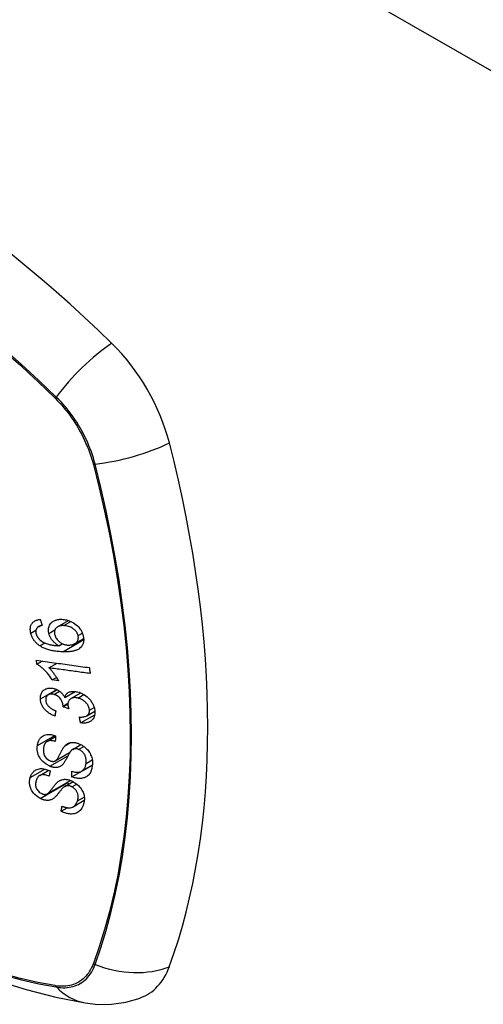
# Model space of a CAD drawing. Header units: inches. Extents: x 532.5 to 626.4, y 205.4 to 289.5.
# Tile 77 of 92: x 622.8 to 623.4, y 235.5 to 236.8. Entities that reach past the tile are written whole.
import ezdxf

# ---------------------------------------------------------------- set-up
doc = ezdxf.new("R2010")
doc.units = ezdxf.units.IN
doc.header["$MEASUREMENT"] = 0
doc.layers.add('Visible Edges(ANSI)', color=7, linetype='Continuous', lineweight=25)
doc.layers.add('Visible Tangent Edges(ANSI)', color=7, linetype='Continuous', lineweight=25)

msp = doc.modelspace()

# ---------------------------------------------------------------- linework, layer by layer
at = {"layer": 'Visible Edges(ANSI)'}
for p, q in [((622.7977, 235.9671), (622.8024, 235.9698)), ((622.8235, 235.967), (622.8381, 235.9754)), ((622.825, 235.9417), (622.8297, 235.9444)), ((622.8466, 235.9445), (622.8584, 235.9513)), ((622.7958, 235.917), (622.8029, 235.9211)), ((622.8119, 235.912), (622.8228, 235.9183)), ((622.8163, 235.8959), (622.8221, 235.8992)), ((622.8247, 235.8947), (622.8163, 235.8959)), ((622.8109, 235.8759), (622.8228, 235.8828)), ((622.833, 235.8724), (622.847, 235.8805)), ((622.8413, 235.8709), (622.8545, 235.8785)), ((622.8307, 235.8598), (622.8372, 235.8635)), ((622.8385, 235.8571), (622.8307, 235.8598)), ((622.8542, 235.8385), (622.8731, 235.8494)), ((622.8624, 235.8478), (622.8733, 235.8541)), ((622.8093, 235.8135), (622.8207, 235.8201)), ((622.8436, 235.803), (622.8547, 235.8093)), ((622.8204, 235.7875), (622.8395, 235.7986)), ((622.8425, 235.7662), (622.87, 235.782)), ((622.8553, 235.7737), (622.8701, 235.7822)), ((622.87, 235.782), (622.87, 235.7821)), ((622.8701, 235.782), (622.87, 235.782)), ((622.7995, 235.7681), (622.8115, 235.775)), ((622.8094, 235.7435), (622.8406, 235.7614)), ((622.8329, 235.7534), (622.8442, 235.7598)), ((622.8441, 235.7261), (622.8592, 235.7348)), ((622.8282, 235.7202), (622.8363, 235.7249))]:
    msp.add_line(p, q, dxfattribs=at)
at = {"layer": 'Visible Edges(ANSI)', "flags": 128}
for points in [[(622.7876, 235.9586), (622.7873, 235.9598), (622.7871, 235.961), (622.787, 235.9622), (622.7869, 235.9633), (622.7869, 235.9645), (622.787, 235.9656), (622.7872, 235.9667), (622.7874, 235.9678), (622.7878, 235.9688), (622.7882, 235.9697), (622.7887, 235.9706), (622.7892, 235.9715), (622.7898, 235.9723), (622.7905, 235.9731), (622.7913, 235.9737), (622.7921, 235.9743), (622.793, 235.9749), (622.7939, 235.9754), (622.7949, 235.9758), (622.7959, 235.9761), (622.7969, 235.9764), (622.798, 235.9766), (622.7991, 235.9768), (622.8002, 235.9769)], [(622.8027, 235.9688), (622.8025, 235.9687), (622.8022, 235.9686), (622.8018, 235.9686), (622.8015, 235.9685), (622.8012, 235.9684), (622.8009, 235.9683), (622.8006, 235.9683), (622.8004, 235.9682), (622.8001, 235.9681), (622.7998, 235.968), (622.7995, 235.9679), (622.7992, 235.9678), (622.7989, 235.9677), (622.7986, 235.9675), (622.7984, 235.9674), (622.7981, 235.9673), (622.7979, 235.9671), (622.7976, 235.967), (622.7974, 235.9668), (622.7971, 235.9667), (622.7969, 235.9665), (622.7967, 235.9663), (622.7964, 235.9661), (622.7962, 235.9659)], [(622.8002, 235.9769), (622.8003, 235.9766), (622.8004, 235.9763), (622.8005, 235.9759), (622.8006, 235.9756), (622.8007, 235.9752), (622.8008, 235.9749), (622.8009, 235.9746), (622.801, 235.9742), (622.8011, 235.9739), (622.8012, 235.9735), (622.8013, 235.9732), (622.8015, 235.9729), (622.8016, 235.9725), (622.8017, 235.9722), (622.8018, 235.9718), (622.8019, 235.9715), (622.802, 235.9712), (622.8021, 235.9708), (622.8022, 235.9705), (622.8023, 235.9701), (622.8024, 235.9698), (622.8025, 235.9695), (622.8026, 235.9691), (622.8027, 235.9688)], [(622.8118, 235.9581), (622.8114, 235.9605), (622.8112, 235.9629), (622.8114, 235.9652), (622.812, 235.9673), (622.8128, 235.9691), (622.8137, 235.9706), (622.8145, 235.9717), (622.8152, 235.9724), (622.8158, 235.9731), (622.8165, 235.9736), (622.8172, 235.9742), (622.818, 235.9747), (622.8188, 235.9751), (622.8196, 235.9755), (622.8205, 235.9758), (622.8214, 235.9761), (622.8223, 235.9764), (622.8232, 235.9766), (622.8242, 235.9768), (622.8252, 235.9769), (622.8262, 235.977), (622.8272, 235.977), (622.8282, 235.977), (622.8292, 235.977)], [(622.8317, 235.9686), (622.8306, 235.9686), (622.8294, 235.9686), (622.8282, 235.9684), (622.8271, 235.9683), (622.826, 235.968), (622.825, 235.9677), (622.824, 235.9672), (622.8231, 235.9667), (622.8223, 235.9661), (622.8216, 235.9655), (622.8211, 235.9649), (622.8206, 235.9643), (622.8203, 235.9637), (622.82, 235.9631), (622.8197, 235.9625), (622.8195, 235.9619), (622.8194, 235.9612), (622.8193, 235.9606), (622.8192, 235.9599), (622.8192, 235.9592), (622.8193, 235.9584), (622.8193, 235.9577), (622.8195, 235.957), (622.8196, 235.9562)], [(622.8292, 235.977), (622.8307, 235.9769), (622.8322, 235.9768), (622.8337, 235.9765), (622.8352, 235.9762), (622.8367, 235.9758), (622.8383, 235.9753), (622.8398, 235.9747), (622.8413, 235.9741), (622.8428, 235.9733), (622.8445, 235.9724), (622.8464, 235.9712), (622.8482, 235.9698), (622.8499, 235.9683), (622.8513, 235.9669), (622.8525, 235.9657), (622.8533, 235.9645), (622.8541, 235.9635), (622.8548, 235.9624), (622.8554, 235.9612), (622.856, 235.9601), (622.8565, 235.9589), (622.8569, 235.9578), (622.8573, 235.9566), (622.8577, 235.9554)], [(622.8508, 235.9554), (622.8506, 235.9561), (622.8504, 235.9568), (622.8501, 235.9575), (622.8498, 235.9582), (622.8495, 235.9588), (622.8491, 235.9595), (622.8487, 235.9601), (622.8482, 235.9607), (622.8477, 235.9613), (622.8472, 235.9619), (622.8466, 235.9625), (622.8461, 235.963), (622.8455, 235.9635), (622.8449, 235.964), (622.8442, 235.9645), (622.8434, 235.9651), (622.8424, 235.9657), (622.8412, 235.9664), (622.8397, 235.967), (622.8381, 235.9676), (622.8365, 235.968), (622.8349, 235.9683), (622.8333, 235.9685), (622.8317, 235.9686)], [(622.7995, 235.9416), (622.7988, 235.9421), (622.798, 235.9427), (622.7973, 235.9432), (622.7966, 235.9438), (622.796, 235.9444), (622.7953, 235.945), (622.7946, 235.9457), (622.794, 235.9463), (622.7934, 235.947), (622.7929, 235.9477), (622.7923, 235.9484), (622.7918, 235.9491), (622.7913, 235.9499), (622.7908, 235.9506), (622.7904, 235.9514), (622.79, 235.9522), (622.7896, 235.953), (622.7892, 235.9538), (622.7889, 235.9545), (622.7886, 235.9553), (622.7883, 235.9562), (622.788, 235.957), (622.7878, 235.9578), (622.7876, 235.9586)], [(622.7962, 235.9659), (622.796, 235.9657), (622.7958, 235.9654), (622.7956, 235.9651), (622.7954, 235.9649), (622.7953, 235.9646), (622.7951, 235.9643), (622.795, 235.964), (622.7948, 235.9636), (622.7947, 235.9633), (622.7946, 235.963), (622.7945, 235.9627), (622.7944, 235.9623), (622.7944, 235.962), (622.7943, 235.9616), (622.7943, 235.9613), (622.7943, 235.9609), (622.7943, 235.9605), (622.7943, 235.9601), (622.7943, 235.9598), (622.7943, 235.9594), (622.7944, 235.959), (622.7944, 235.9586), (622.7945, 235.9582), (622.7946, 235.9578)], [(622.7946, 235.9578), (622.7947, 235.9575), (622.7948, 235.9572), (622.7949, 235.9569), (622.795, 235.9566), (622.7951, 235.9563), (622.7952, 235.956), (622.7953, 235.9557), (622.7954, 235.9554), (622.7956, 235.9551), (622.7957, 235.9548), (622.7959, 235.9545), (622.796, 235.9542), (622.7962, 235.9539), (622.7964, 235.9536), (622.7966, 235.9533), (622.7968, 235.953), (622.797, 235.9527), (622.7972, 235.9525), (622.7974, 235.9522), (622.7976, 235.9519), (622.7978, 235.9517), (622.798, 235.9514), (622.7983, 235.9512), (622.7985, 235.9509)], [(622.825, 235.9417), (622.8243, 235.9421), (622.8236, 235.9425), (622.8229, 235.943), (622.8223, 235.9434), (622.8216, 235.9439), (622.821, 235.9444), (622.8204, 235.9449), (622.8198, 235.9454), (622.8191, 235.9459), (622.8185, 235.9465), (622.8179, 235.9472), (622.8173, 235.9478), (622.8167, 235.9485), (622.8161, 235.9493), (622.8155, 235.9501), (622.815, 235.951), (622.8144, 235.9518), (622.8139, 235.9527), (622.8135, 235.9536), (622.8131, 235.9545), (622.8127, 235.9554), (622.8123, 235.9563), (622.8121, 235.9572), (622.8118, 235.9581)], [(622.8196, 235.9562), (622.82, 235.9549), (622.8205, 235.9536), (622.8211, 235.9524), (622.8218, 235.9512), (622.8227, 235.9501), (622.8236, 235.949), (622.8245, 235.9481), (622.8254, 235.9473), (622.8261, 235.9467), (622.8268, 235.9461), (622.8276, 235.9456), (622.8283, 235.9452), (622.8291, 235.9448), (622.8298, 235.9444), (622.8306, 235.944), (622.8314, 235.9437), (622.8322, 235.9435), (622.833, 235.9432), (622.8338, 235.943), (622.8346, 235.9429), (622.8354, 235.9427), (622.8362, 235.9426), (622.837, 235.9426), (622.8378, 235.9425)], [(622.8577, 235.9554), (622.8584, 235.9497), (622.8576, 235.9445), (622.8552, 235.9402), (622.8527, 235.9379), (622.8517, 235.9372), (622.8508, 235.9367), (622.8498, 235.9362), (622.8488, 235.9358), (622.8478, 235.9354), (622.8467, 235.9351), (622.8456, 235.9348), (622.8445, 235.9345), (622.8434, 235.9343), (622.8423, 235.9341), (622.8411, 235.9339), (622.8399, 235.9338), (622.8387, 235.9337), (622.8375, 235.9336), (622.8363, 235.9336), (622.8351, 235.9335), (622.8339, 235.9335), (622.8327, 235.9335), (622.8315, 235.9335), (622.8303, 235.9336)], [(622.8378, 235.9425), (622.8388, 235.9425), (622.8399, 235.9426), (622.8409, 235.9427), (622.8419, 235.9428), (622.8428, 235.943), (622.8438, 235.9433), (622.8447, 235.9437), (622.8457, 235.944), (622.8465, 235.9445), (622.8473, 235.945), (622.8481, 235.9456), (622.8487, 235.9462), (622.8493, 235.9469), (622.8499, 235.9477), (622.8503, 235.9485), (622.8506, 235.9493), (622.8509, 235.95), (622.851, 235.9508), (622.8511, 235.9516), (622.8512, 235.9523), (622.8512, 235.9531), (622.8511, 235.9538), (622.851, 235.9546), (622.8508, 235.9554)], [(622.7985, 235.9509), (622.8003, 235.9493), (622.8022, 235.9479), (622.8042, 235.9466), (622.8062, 235.9455), (622.8082, 235.9447), (622.8099, 235.9441), (622.8112, 235.9436), (622.8122, 235.9434), (622.813, 235.9432), (622.8138, 235.943), (622.8146, 235.9428), (622.8154, 235.9427), (622.8162, 235.9426), (622.817, 235.9424), (622.8178, 235.9423), (622.8186, 235.9422), (622.8195, 235.9421), (622.8203, 235.942), (622.8211, 235.942), (622.8219, 235.9419), (622.8227, 235.9418), (622.8234, 235.9418), (622.8242, 235.9418), (622.825, 235.9417)], [(622.8303, 235.9336), (622.8289, 235.9336), (622.8276, 235.9337), (622.8262, 235.9338), (622.8249, 235.9339), (622.8235, 235.934), (622.8222, 235.9341), (622.8208, 235.9343), (622.8195, 235.9345), (622.8181, 235.9347), (622.8168, 235.935), (622.8155, 235.9352), (622.8142, 235.9355), (622.8129, 235.9358), (622.8116, 235.9362), (622.8103, 235.9366), (622.809, 235.937), (622.8078, 235.9374), (622.8066, 235.9379), (622.8054, 235.9384), (622.8042, 235.9389), (622.803, 235.9395), (622.8018, 235.9402), (622.8006, 235.9409), (622.7995, 235.9416)], [(622.7958, 235.917), (622.7958, 235.9172), (622.7958, 235.9175), (622.7957, 235.9177), (622.7957, 235.9179), (622.7957, 235.9181), (622.7957, 235.9183), (622.7956, 235.9185), (622.7956, 235.9187), (622.7956, 235.919), (622.7955, 235.9192), (622.7955, 235.9194), (622.7955, 235.9196), (622.7954, 235.9198), (622.7954, 235.92), (622.7954, 235.9202), (622.7953, 235.9205), (622.7953, 235.9207), (622.7953, 235.9209), (622.7953, 235.9211), (622.7952, 235.9213), (622.7952, 235.9215), (622.7952, 235.9218), (622.7951, 235.922), (622.7951, 235.9222)], [(622.7951, 235.9222), (622.798, 235.9218), (622.801, 235.9214), (622.8039, 235.921), (622.8069, 235.9206), (622.8098, 235.9201), (622.8128, 235.9197), (622.8157, 235.9193), (622.8187, 235.9189), (622.8216, 235.9185), (622.8246, 235.9181), (622.8276, 235.9177), (622.8305, 235.9173), (622.8335, 235.9169), (622.8364, 235.9164), (622.8394, 235.916), (622.8424, 235.9156), (622.8453, 235.9152), (622.8483, 235.9148), (622.8512, 235.9144), (622.8541, 235.914), (622.8571, 235.9136), (622.86, 235.9132), (622.8629, 235.9128), (622.8658, 235.9124)], [(622.8163, 235.8959), (622.8154, 235.8974), (622.8144, 235.8988), (622.8135, 235.9001), (622.8125, 235.9014), (622.8116, 235.9026), (622.8107, 235.9038), (622.8098, 235.9049), (622.8089, 235.9059), (622.808, 235.9069), (622.8071, 235.9078), (622.8063, 235.9087), (622.8054, 235.9095), (622.8046, 235.9103), (622.8039, 235.911), (622.8031, 235.9117), (622.8024, 235.9123), (622.8016, 235.913), (622.8008, 235.9136), (622.8, 235.9143), (622.7992, 235.9149), (622.7984, 235.9154), (622.7975, 235.916), (622.7967, 235.9165), (622.7958, 235.917)], [(622.8119, 235.912), (622.8124, 235.9116), (622.8128, 235.9111), (622.8133, 235.9106), (622.8138, 235.9101), (622.8143, 235.9095), (622.8147, 235.909), (622.8152, 235.9085), (622.8156, 235.908), (622.8161, 235.9074), (622.8165, 235.9069), (622.8169, 235.9063), (622.8174, 235.9058), (622.8178, 235.9053), (622.8182, 235.9047), (622.8186, 235.9041), (622.8192, 235.9034), (622.8198, 235.9025), (622.8205, 235.9016), (622.8212, 235.9006), (622.8219, 235.8995), (622.8226, 235.8983), (622.8233, 235.8971), (622.8241, 235.8959), (622.8247, 235.8947)], [(622.867, 235.9044), (622.8647, 235.9048), (622.8625, 235.9051), (622.8602, 235.9054), (622.8579, 235.9057), (622.8556, 235.906), (622.8533, 235.9063), (622.851, 235.9066), (622.8487, 235.907), (622.8464, 235.9073), (622.8441, 235.9076), (622.8418, 235.9079), (622.8395, 235.9082), (622.8372, 235.9086), (622.8349, 235.9089), (622.8326, 235.9092), (622.8303, 235.9095), (622.828, 235.9098), (622.8257, 235.9101), (622.8234, 235.9105), (622.8211, 235.9108), (622.8188, 235.9111), (622.8165, 235.9114), (622.8142, 235.9117), (622.8119, 235.912)], [(622.8658, 235.9124), (622.8659, 235.9121), (622.8659, 235.9117), (622.866, 235.9114), (622.866, 235.9111), (622.8661, 235.9107), (622.8661, 235.9104), (622.8662, 235.9101), (622.8662, 235.9097), (622.8663, 235.9094), (622.8663, 235.9091), (622.8664, 235.9087), (622.8664, 235.9084), (622.8665, 235.9081), (622.8665, 235.9077), (622.8666, 235.9074), (622.8666, 235.9071), (622.8667, 235.9068), (622.8667, 235.9064), (622.8668, 235.9061), (622.8668, 235.9058), (622.8669, 235.9054), (622.8669, 235.9051), (622.867, 235.9048), (622.867, 235.9044)], [(622.8004, 235.8705), (622.8004, 235.8719), (622.8004, 235.8732), (622.8006, 235.8745), (622.8009, 235.8758), (622.8013, 235.877), (622.8018, 235.8781), (622.8024, 235.8792), (622.803, 235.8802), (622.8038, 235.8811), (622.8047, 235.8819), (622.8056, 235.8827), (622.8066, 235.8833), (622.8076, 235.8838), (622.8087, 235.8842), (622.8097, 235.8845), (622.8106, 235.8847), (622.8116, 235.8849), (622.8125, 235.885), (622.8134, 235.885), (622.8143, 235.885), (622.8153, 235.885), (622.8162, 235.8848), (622.8172, 235.8847), (622.8182, 235.8845)], [(622.8183, 235.8766), (622.8176, 235.8767), (622.8168, 235.8769), (622.8161, 235.8769), (622.8154, 235.877), (622.8147, 235.877), (622.814, 235.8769), (622.8134, 235.8768), (622.8127, 235.8767), (622.8121, 235.8765), (622.8115, 235.8763), (622.811, 235.876), (622.8104, 235.8756), (622.8099, 235.8753), (622.8095, 235.8748), (622.8091, 235.8744), (622.8087, 235.8739), (622.8084, 235.8734), (622.8081, 235.8728), (622.8079, 235.8722), (622.8078, 235.8716), (622.8076, 235.871), (622.8076, 235.8703), (622.8075, 235.8697), (622.8076, 235.869)], [(622.8182, 235.8845), (622.8188, 235.8843), (622.8195, 235.8841), (622.8201, 235.8839), (622.8208, 235.8837), (622.8214, 235.8834), (622.8221, 235.8831), (622.8227, 235.8828), (622.8234, 235.8825), (622.824, 235.8821), (622.8246, 235.8818), (622.8252, 235.8814), (622.8259, 235.8809), (622.8265, 235.8804), (622.8272, 235.8799), (622.8279, 235.8793), (622.8285, 235.8786), (622.8292, 235.8779), (622.8299, 235.8772), (622.8305, 235.8764), (622.831, 235.8756), (622.8316, 235.8748), (622.8321, 235.874), (622.8325, 235.8732), (622.833, 235.8724)], [(622.8308, 235.861), (622.8303, 235.8641), (622.8292, 235.8673), (622.8276, 235.8702), (622.8263, 235.872), (622.8258, 235.8725), (622.8255, 235.8728), (622.8251, 235.8732), (622.8248, 235.8735), (622.8244, 235.8737), (622.8241, 235.874), (622.8237, 235.8743), (622.8233, 235.8745), (622.8229, 235.8748), (622.8225, 235.875), (622.8221, 235.8752), (622.8217, 235.8754), (622.8213, 235.8756), (622.8208, 235.8758), (622.8204, 235.8759), (622.82, 235.8761), (622.8196, 235.8762), (622.8191, 235.8764), (622.8187, 235.8765), (622.8183, 235.8766)], [(622.833, 235.8724), (622.8331, 235.873), (622.8333, 235.8736), (622.8335, 235.8741), (622.8338, 235.8747), (622.834, 235.8752), (622.8343, 235.8758), (622.8347, 235.8763), (622.835, 235.8768), (622.8354, 235.8772), (622.8358, 235.8776), (622.8363, 235.8781), (622.8367, 235.8784), (622.8372, 235.8788), (622.8378, 235.8791), (622.8385, 235.8795), (622.8393, 235.8798), (622.8404, 235.8802), (622.8416, 235.8804), (622.8429, 235.8806), (622.8443, 235.8806), (622.8457, 235.8806), (622.8472, 235.8804), (622.8486, 235.8802), (622.8501, 235.8799)], [(622.8501, 235.8799), (622.8521, 235.8794), (622.854, 235.8787), (622.8559, 235.8779), (622.8577, 235.877), (622.8595, 235.8759), (622.8613, 235.8747), (622.8629, 235.8733), (622.8644, 235.872), (622.8657, 235.8707), (622.8668, 235.8694), (622.8677, 235.8683), (622.8685, 235.8672), (622.8692, 235.8661), (622.8699, 235.865), (622.8705, 235.8639), (622.8711, 235.8627), (622.8716, 235.8616), (622.872, 235.8604), (622.8724, 235.8593), (622.8727, 235.8581), (622.8729, 235.8569), (622.8731, 235.8558), (622.8733, 235.8546), (622.8733, 235.8535)], [(622.8198, 235.8474), (622.8182, 235.8481), (622.8166, 235.8488), (622.815, 235.8496), (622.8135, 235.8505), (622.8119, 235.8515), (622.8105, 235.8526), (622.8091, 235.8537), (622.8079, 235.8548), (622.8069, 235.8558), (622.806, 235.8568), (622.8052, 235.8577), (622.8045, 235.8587), (622.8039, 235.8596), (622.8033, 235.8606), (622.8028, 235.8615), (622.8023, 235.8625), (622.8019, 235.8635), (622.8015, 235.8645), (622.8012, 235.8655), (622.8009, 235.8665), (622.8007, 235.8675), (622.8005, 235.8686), (622.8004, 235.8696), (622.8004, 235.8705)], [(622.8076, 235.869), (622.8077, 235.8679), (622.8079, 235.8668), (622.8082, 235.8657), (622.8086, 235.8645), (622.8092, 235.8635), (622.8098, 235.8625), (622.8104, 235.8616), (622.811, 235.8609), (622.8115, 235.8604), (622.812, 235.8598), (622.8126, 235.8593), (622.8131, 235.8589), (622.8137, 235.8584), (622.8144, 235.858), (622.815, 235.8575), (622.8156, 235.8572), (622.8163, 235.8568), (622.8169, 235.8564), (622.8176, 235.8561), (622.8183, 235.8558), (622.819, 235.8555), (622.8197, 235.8552), (622.8203, 235.8549), (622.821, 235.8546)], [(622.8506, 235.8717), (622.8498, 235.8719), (622.849, 235.872), (622.8482, 235.8721), (622.8474, 235.8722), (622.8466, 235.8722), (622.8459, 235.8722), (622.8451, 235.8721), (622.8444, 235.872), (622.8437, 235.8719), (622.843, 235.8717), (622.8423, 235.8714), (622.8417, 235.8711), (622.8411, 235.8708), (622.8405, 235.8704), (622.8399, 235.8699), (622.8393, 235.8694), (622.8388, 235.8687), (622.8383, 235.868), (622.8379, 235.8672), (622.8376, 235.8664), (622.8374, 235.8655), (622.8373, 235.8646), (622.8372, 235.8637), (622.8372, 235.8627)], [(622.8372, 235.8627), (622.8372, 235.8625), (622.8373, 235.8623), (622.8373, 235.8621), (622.8373, 235.8618), (622.8373, 235.8616), (622.8374, 235.8614), (622.8374, 235.8611), (622.8374, 235.8609), (622.8375, 235.8607), (622.8375, 235.8604), (622.8376, 235.8602), (622.8376, 235.86), (622.8377, 235.8597), (622.8378, 235.8595), (622.8378, 235.8592), (622.8379, 235.859), (622.838, 235.8588), (622.838, 235.8585), (622.8381, 235.8583), (622.8382, 235.858), (622.8382, 235.8578), (622.8383, 235.8576), (622.8384, 235.8573), (622.8385, 235.8571)], [(622.8661, 235.8553), (622.866, 235.8563), (622.8658, 235.8573), (622.8656, 235.8583), (622.8653, 235.8594), (622.8648, 235.8604), (622.8643, 235.8614), (622.8638, 235.8624), (622.8631, 235.8633), (622.8624, 235.8642), (622.8618, 235.865), (622.8611, 235.8657), (622.8604, 235.8664), (622.8597, 235.8671), (622.8589, 235.8677), (622.8582, 235.8682), (622.8574, 235.8688), (622.8566, 235.8693), (622.8557, 235.8698), (622.8549, 235.8702), (622.8541, 235.8706), (622.8532, 235.8709), (622.8523, 235.8712), (622.8515, 235.8715), (622.8506, 235.8717)], [(622.821, 235.8546), (622.821, 235.8543), (622.8209, 235.854), (622.8209, 235.8537), (622.8208, 235.8534), (622.8208, 235.8531), (622.8207, 235.8528), (622.8207, 235.8525), (622.8206, 235.8522), (622.8206, 235.8519), (622.8205, 235.8516), (622.8205, 235.8513), (622.8204, 235.851), (622.8204, 235.8507), (622.8203, 235.8504), (622.8203, 235.8501), (622.8202, 235.8498), (622.8202, 235.8495), (622.8201, 235.8492), (622.8201, 235.8489), (622.82, 235.8486), (622.82, 235.8483), (622.8199, 235.848), (622.8199, 235.8477), (622.8198, 235.8474)], [(622.8307, 235.8598), (622.8307, 235.8598), (622.8307, 235.8598), (622.8307, 235.8599), (622.8307, 235.8599), (622.8308, 235.86), (622.8308, 235.8601), (622.8308, 235.8601), (622.8308, 235.8602), (622.8308, 235.8602), (622.8308, 235.8603), (622.8308, 235.8603), (622.8308, 235.8604), (622.8308, 235.8604), (622.8308, 235.8605), (622.8308, 235.8605), (622.8308, 235.8606), (622.8308, 235.8606), (622.8308, 235.8607), (622.8308, 235.8607), (622.8308, 235.8608), (622.8308, 235.8608), (622.8308, 235.8609), (622.8308, 235.8609), (622.8308, 235.861)], [(622.8526, 235.8464), (622.8537, 235.8463), (622.8547, 235.8463), (622.8557, 235.8463), (622.8568, 235.8464), (622.8578, 235.8465), (622.8587, 235.8466), (622.8597, 235.8468), (622.8606, 235.8471), (622.8615, 235.8474), (622.8623, 235.8478), (622.863, 235.8482), (622.8636, 235.8487), (622.8641, 235.8492), (622.8645, 235.8496), (622.8648, 235.8501), (622.8651, 235.8506), (622.8654, 235.8511), (622.8656, 235.8516), (622.8658, 235.8522), (622.8659, 235.8528), (622.866, 235.8534), (622.8661, 235.854), (622.8661, 235.8546), (622.8661, 235.8553)], [(622.8733, 235.8535), (622.8734, 235.8517), (622.8732, 235.85), (622.8729, 235.8483), (622.8725, 235.8468), (622.8718, 235.8453), (622.8711, 235.844), (622.8702, 235.8429), (622.8694, 235.842), (622.8686, 235.8413), (622.8678, 235.8408), (622.867, 235.8403), (622.8662, 235.8398), (622.8653, 235.8394), (622.8645, 235.8391), (622.8635, 235.8388), (622.8626, 235.8386), (622.8616, 235.8384), (622.8606, 235.8382), (622.8595, 235.8382), (622.8585, 235.8381), (622.8574, 235.8382), (622.8563, 235.8382), (622.8553, 235.8383), (622.8542, 235.8385)], [(622.8542, 235.8385), (622.8541, 235.8388), (622.854, 235.8391), (622.854, 235.8395), (622.8539, 235.8398), (622.8538, 235.8401), (622.8538, 235.8405), (622.8537, 235.8408), (622.8536, 235.8411), (622.8536, 235.8414), (622.8535, 235.8418), (622.8534, 235.8421), (622.8534, 235.8424), (622.8533, 235.8428), (622.8533, 235.8431), (622.8532, 235.8434), (622.8531, 235.8437), (622.8531, 235.8441), (622.853, 235.8444), (622.8529, 235.8447), (622.8529, 235.8451), (622.8528, 235.8454), (622.8527, 235.8457), (622.8527, 235.8461), (622.8526, 235.8464)], [(622.7964, 235.8081), (622.7966, 235.8092), (622.7968, 235.8104), (622.7971, 235.8115), (622.7974, 235.8126), (622.7978, 235.8137), (622.7983, 235.8147), (622.7988, 235.8157), (622.7994, 235.8166), (622.8, 235.8176), (622.8007, 235.8184), (622.8016, 235.8194), (622.8027, 235.8203), (622.8041, 235.8211), (622.8056, 235.8219), (622.8073, 235.8224), (622.8089, 235.8227), (622.8105, 235.8229), (622.8119, 235.8229), (622.8134, 235.8229), (622.8149, 235.8227), (622.8163, 235.8224), (622.8178, 235.8221), (622.8193, 235.8217), (622.8208, 235.8212)], [(622.2459, 235.8135), (622.2818, 235.7794), (622.3181, 235.7466), (622.355, 235.7154), (622.3924, 235.6856), (622.4301, 235.6574), (622.4683, 235.6307), (622.5068, 235.6058), (622.5455, 235.5825), (622.5845, 235.561), (622.6237, 235.5413), (622.663, 235.5235), (622.7024, 235.5075), (622.7419, 235.4935), (622.7814, 235.4815), (622.8209, 235.4716), (622.8603, 235.4638)], [(622.8204, 235.8136), (622.8188, 235.8141), (622.8173, 235.8144), (622.8157, 235.8146), (622.8142, 235.8147), (622.8128, 235.8146), (622.8114, 235.8144), (622.8102, 235.814), (622.8093, 235.8136), (622.8086, 235.8131), (622.8082, 235.8127), (622.8077, 235.8123), (622.8073, 235.8119), (622.807, 235.8114), (622.8066, 235.8109), (622.8063, 235.8104), (622.806, 235.8099), (622.8058, 235.8093), (622.8056, 235.8087), (622.8054, 235.8081), (622.8052, 235.8076), (622.805, 235.8069), (622.8049, 235.8063), (622.8048, 235.8057), (622.8047, 235.8051)], [(622.8208, 235.8212), (622.8208, 235.8208), (622.8208, 235.8205), (622.8207, 235.8202), (622.8207, 235.8199), (622.8207, 235.8196), (622.8207, 235.8193), (622.8207, 235.819), (622.8206, 235.8186), (622.8206, 235.8183), (622.8206, 235.818), (622.8206, 235.8177), (622.8206, 235.8174), (622.8206, 235.8171), (622.8205, 235.8168), (622.8205, 235.8164), (622.8205, 235.8161), (622.8205, 235.8158), (622.8205, 235.8155), (622.8205, 235.8152), (622.8204, 235.8149), (622.8204, 235.8146), (622.8204, 235.8143), (622.8204, 235.8139), (622.8204, 235.8136)], [(622.8332, 235.8077), (622.8339, 235.8084), (622.8346, 235.809), (622.8354, 235.8097), (622.8362, 235.8102), (622.837, 235.8107), (622.838, 235.8112), (622.8389, 235.8116), (622.8399, 235.8119), (622.8408, 235.8121), (622.8418, 235.8122), (622.8426, 235.8123), (622.8434, 235.8123), (622.8442, 235.8123), (622.8449, 235.8123), (622.8456, 235.8122), (622.8463, 235.8121), (622.847, 235.812), (622.8477, 235.8119), (622.8484, 235.8117), (622.8491, 235.8115), (622.8498, 235.8113), (622.8505, 235.8111), (622.8513, 235.8109), (622.852, 235.8106)], [(622.852, 235.8106), (622.8531, 235.8101), (622.8542, 235.8096), (622.8553, 235.809), (622.8564, 235.8084), (622.8574, 235.8077), (622.8584, 235.807), (622.8594, 235.8062), (622.8604, 235.8054), (622.8613, 235.8046), (622.8623, 235.8036), (622.8633, 235.8026), (622.8642, 235.8015), (622.8652, 235.8003), (622.866, 235.799), (622.8668, 235.7977), (622.8675, 235.7963), (622.8681, 235.795), (622.8686, 235.7936), (622.8691, 235.7921), (622.8696, 235.7903), (622.87, 235.7881), (622.8702, 235.7857), (622.8702, 235.7833), (622.8699, 235.7809)], [(622.8132, 235.7803), (622.808, 235.783), (622.8036, 235.7866), (622.801, 235.7895), (622.8, 235.791), (622.7992, 235.7924), (622.7986, 235.7936), (622.798, 235.7948), (622.7976, 235.7959), (622.7974, 235.7967), (622.7971, 235.7975), (622.7969, 235.7983), (622.7967, 235.7991), (622.7966, 235.7998), (622.7964, 235.8006), (622.7963, 235.8014), (622.7963, 235.8021), (622.7962, 235.8029), (622.7962, 235.8037), (622.7961, 235.8044), (622.7961, 235.8052), (622.7962, 235.8059), (622.7962, 235.8066), (622.7963, 235.8074), (622.7964, 235.8081)], [(622.8047, 235.8051), (622.8046, 235.8046), (622.8046, 235.8041), (622.8045, 235.8036), (622.8045, 235.803), (622.8045, 235.8025), (622.8044, 235.802), (622.8044, 235.8015), (622.8044, 235.8009), (622.8045, 235.8004), (622.8045, 235.7999), (622.8046, 235.7993), (622.8047, 235.7988), (622.8047, 235.7982), (622.8049, 235.7977), (622.805, 235.7971), (622.8052, 235.7966), (622.8054, 235.796), (622.8056, 235.7954), (622.8061, 235.7944), (622.807, 235.7929), (622.8083, 235.7913), (622.8099, 235.7898), (622.8116, 235.7886), (622.8135, 235.7877)], [(622.8201, 235.7874), (622.8207, 235.7878), (622.8213, 235.7883), (622.8219, 235.7889), (622.8226, 235.7896), (622.8232, 235.7904), (622.8237, 235.7913), (622.8243, 235.7922), (622.8248, 235.793), (622.8252, 235.7939), (622.8257, 235.7947), (622.8261, 235.7955), (622.8265, 235.7964), (622.8269, 235.7972), (622.8274, 235.7981), (622.8278, 235.799), (622.8283, 235.7999), (622.8288, 235.8008), (622.8293, 235.8018), (622.8299, 235.8029), (622.8305, 235.8039), (622.8311, 235.805), (622.8318, 235.806), (622.8325, 235.8069), (622.8332, 235.8077)], [(622.8406, 235.8002), (622.8403, 235.7998), (622.8399, 235.7992), (622.8396, 235.7987), (622.8392, 235.798), (622.8388, 235.7973), (622.8384, 235.7965), (622.8379, 235.7957), (622.8375, 235.7949), (622.837, 235.794), (622.8366, 235.7931), (622.8361, 235.7922), (622.8356, 235.7913), (622.8352, 235.7904), (622.8347, 235.7896), (622.8342, 235.7887), (622.8337, 235.7878), (622.8333, 235.787), (622.8328, 235.7863), (622.8323, 235.7855), (622.8318, 235.7847), (622.8312, 235.784), (622.8307, 235.7833), (622.8301, 235.7827), (622.8296, 235.7821)], [(622.8516, 235.8029), (622.851, 235.8032), (622.8503, 235.8034), (622.8496, 235.8036), (622.849, 235.8037), (622.8483, 235.8038), (622.8477, 235.8039), (622.847, 235.8039), (622.8464, 235.8038), (622.8459, 235.8038), (622.8454, 235.8037), (622.8449, 235.8035), (622.8445, 235.8034), (622.8441, 235.8032), (622.8437, 235.803), (622.8433, 235.8028), (622.843, 235.8026), (622.8426, 235.8023), (622.8423, 235.802), (622.842, 235.8018), (622.8417, 235.8015), (622.8414, 235.8012), (622.8411, 235.8008), (622.8409, 235.8005), (622.8406, 235.8002)], [(622.8615, 235.7839), (622.8616, 235.7849), (622.8617, 235.7859), (622.8618, 235.7868), (622.8617, 235.7878), (622.8617, 235.7889), (622.8616, 235.7899), (622.8614, 235.7909), (622.8612, 235.7919), (622.8609, 235.793), (622.8605, 235.794), (622.8601, 235.7951), (622.8595, 235.7961), (622.8589, 235.7971), (622.8582, 235.798), (622.8575, 235.7988), (622.8568, 235.7996), (622.8561, 235.8002), (622.8555, 235.8007), (622.8549, 235.8012), (622.8543, 235.8016), (622.8536, 235.802), (622.853, 235.8023), (622.8523, 235.8027), (622.8516, 235.8029)], [(622.8296, 235.7821), (622.8289, 235.7816), (622.8283, 235.781), (622.8275, 235.7805), (622.8268, 235.7801), (622.826, 235.7797), (622.8251, 235.7794), (622.8242, 235.7791), (622.8234, 235.7789), (622.8225, 235.7787), (622.8218, 235.7787), (622.821, 235.7786), (622.8204, 235.7786), (622.8197, 235.7787), (622.8192, 235.7787), (622.8186, 235.7788), (622.818, 235.7789), (622.8174, 235.779), (622.8168, 235.7791), (622.8162, 235.7793), (622.8156, 235.7794), (622.815, 235.7796), (622.8144, 235.7798), (622.8138, 235.78), (622.8132, 235.7803)], [(622.8135, 235.7877), (622.8138, 235.7876), (622.8141, 235.7875), (622.8144, 235.7874), (622.8147, 235.7873), (622.815, 235.7872), (622.8153, 235.7871), (622.8156, 235.7871), (622.8158, 235.787), (622.8161, 235.787), (622.8164, 235.7869), (622.8167, 235.7869), (622.817, 235.7869), (622.8173, 235.7869), (622.8176, 235.7869), (622.8178, 235.7869), (622.8181, 235.7869), (622.8184, 235.7869), (622.8186, 235.787), (622.8189, 235.787), (622.8191, 235.7871), (622.8194, 235.7871), (622.8196, 235.7872), (622.8199, 235.7873), (622.8201, 235.7874)], [(622.8427, 235.7736), (622.844, 235.7733), (622.8452, 235.773), (622.8464, 235.7727), (622.8476, 235.7725), (622.8488, 235.7724), (622.85, 235.7724), (622.8511, 235.7724), (622.8522, 235.7725), (622.8532, 235.7728), (622.8542, 235.7731), (622.8552, 235.7736), (622.8561, 235.7742), (622.8569, 235.7748), (622.8576, 235.7755), (622.8583, 235.7762), (622.8589, 235.7769), (622.8594, 235.7777), (622.8598, 235.7785), (622.8602, 235.7793), (622.8606, 235.7802), (622.8609, 235.7811), (622.8611, 235.782), (622.8613, 235.783), (622.8615, 235.7839)], [(622.7868, 235.7654), (622.7872, 235.7666), (622.7876, 235.7677), (622.7881, 235.7687), (622.7887, 235.7697), (622.7893, 235.7707), (622.7899, 235.7717), (622.7907, 235.7725), (622.7915, 235.7734), (622.7923, 235.7741), (622.7933, 235.7749), (622.7945, 235.7756), (622.7959, 235.7762), (622.7974, 235.7767), (622.7991, 235.777), (622.8007, 235.7772), (622.8023, 235.7772), (622.8038, 235.7771), (622.8052, 235.7769), (622.8066, 235.7766), (622.808, 235.7762), (622.8094, 235.7758), (622.8107, 235.7753), (622.8121, 235.7747), (622.8135, 235.7741)], [(622.8121, 235.7672), (622.8108, 235.7677), (622.8096, 235.7681), (622.8083, 235.7685), (622.8071, 235.7688), (622.8059, 235.769), (622.8047, 235.7691), (622.8035, 235.7692), (622.8024, 235.7691), (622.8014, 235.7689), (622.8005, 235.7686), (622.7997, 235.7682), (622.7991, 235.7679), (622.7986, 235.7675), (622.7981, 235.7671), (622.7976, 235.7666), (622.7972, 235.7661), (622.7968, 235.7656), (622.7965, 235.7651), (622.7961, 235.7645), (622.7958, 235.7639), (622.7956, 235.7633), (622.7953, 235.7627), (622.7951, 235.7621), (622.7949, 235.7615)], [(622.8135, 235.7741), (622.8134, 235.7738), (622.8134, 235.7735), (622.8133, 235.7732), (622.8133, 235.7729), (622.8132, 235.7726), (622.8131, 235.7723), (622.8131, 235.7721), (622.813, 235.7718), (622.813, 235.7715), (622.8129, 235.7712), (622.8128, 235.7709), (622.8128, 235.7706), (622.8127, 235.7703), (622.8127, 235.77), (622.8126, 235.7697), (622.8125, 235.7695), (622.8125, 235.7692), (622.8124, 235.7689), (622.8124, 235.7686), (622.8123, 235.7683), (622.8122, 235.768), (622.8122, 235.7677), (622.8121, 235.7674), (622.8121, 235.7672)], [(622.8699, 235.7809), (622.8693, 235.7776), (622.8684, 235.7746), (622.8673, 235.7722), (622.8662, 235.7703), (622.8652, 235.769), (622.8642, 235.768), (622.8631, 235.7671), (622.862, 235.7663), (622.8607, 235.7656), (622.8593, 235.7651), (622.8579, 235.7647), (622.8565, 235.7644), (622.8552, 235.7642), (622.8539, 235.7641), (622.8527, 235.7641), (622.8516, 235.7641), (622.8505, 235.7642), (622.8494, 235.7644), (622.8482, 235.7646), (622.8471, 235.7648), (622.846, 235.7651), (622.8448, 235.7654), (622.8437, 235.7658), (622.8425, 235.7662)], [(622.8425, 235.7662), (622.8425, 235.7665), (622.8425, 235.7668), (622.8425, 235.7671), (622.8425, 235.7675), (622.8426, 235.7678), (622.8426, 235.7681), (622.8426, 235.7684), (622.8426, 235.7687), (622.8426, 235.769), (622.8426, 235.7693), (622.8426, 235.7696), (622.8426, 235.7699), (622.8426, 235.7702), (622.8426, 235.7705), (622.8427, 235.7708), (622.8427, 235.7711), (622.8427, 235.7715), (622.8427, 235.7718), (622.8427, 235.7721), (622.8427, 235.7724), (622.8427, 235.7727), (622.8427, 235.773), (622.8427, 235.7733), (622.8427, 235.7736)], [(622.8001, 235.7374), (622.7975, 235.739), (622.795, 235.7409), (622.7929, 235.7428), (622.7914, 235.7445), (622.7904, 235.7457), (622.7895, 235.747), (622.7887, 235.7482), (622.7881, 235.7495), (622.7875, 235.7508), (622.787, 235.7521), (622.7866, 235.7533), (622.7863, 235.7545), (622.7861, 235.7556), (622.786, 235.7567), (622.7859, 235.7576), (622.7859, 235.7586), (622.7859, 235.7595), (622.7859, 235.7604), (622.786, 235.7612), (622.7861, 235.7621), (622.7862, 235.763), (622.7864, 235.7638), (622.7866, 235.7646), (622.7868, 235.7654)], [(622.7949, 235.7615), (622.7947, 235.761), (622.7946, 235.7605), (622.7945, 235.76), (622.7943, 235.7594), (622.7942, 235.7589), (622.7942, 235.7584), (622.7941, 235.7578), (622.794, 235.7573), (622.794, 235.7567), (622.794, 235.7561), (622.794, 235.7556), (622.794, 235.755), (622.7941, 235.7544), (622.7942, 235.7538), (622.7943, 235.7532), (622.7945, 235.7524), (622.7949, 235.7515), (622.7954, 235.7504), (622.7961, 235.7492), (622.7969, 235.748), (622.7979, 235.7469), (622.799, 235.7459), (622.8002, 235.745), (622.8015, 235.7442)], [(622.8082, 235.743), (622.8089, 235.7432), (622.8095, 235.7436), (622.8103, 235.7441), (622.811, 235.7446), (622.8117, 235.7453), (622.8124, 235.746), (622.8131, 235.7467), (622.8137, 235.7475), (622.8143, 235.7482), (622.8149, 235.7489), (622.8154, 235.7496), (622.816, 235.7503), (622.8165, 235.7511), (622.8171, 235.7518), (622.8177, 235.7526), (622.8183, 235.7533), (622.8189, 235.7542), (622.8196, 235.755), (622.8203, 235.7559), (622.8211, 235.7568), (622.8219, 235.7576), (622.8227, 235.7585), (622.8235, 235.7592), (622.8243, 235.7599)], [(622.8243, 235.7599), (622.8251, 235.7604), (622.826, 235.7609), (622.8268, 235.7614), (622.8278, 235.7618), (622.8287, 235.7621), (622.8297, 235.7624), (622.8307, 235.7626), (622.8318, 235.7628), (622.8328, 235.7629), (622.8337, 235.7629), (622.8346, 235.7628), (622.8354, 235.7627), (622.8362, 235.7626), (622.8369, 235.7625), (622.8376, 235.7623), (622.8384, 235.7622), (622.8391, 235.762), (622.8398, 235.7617), (622.8405, 235.7615), (622.8412, 235.7612), (622.8419, 235.7609), (622.8426, 235.7606), (622.8433, 235.7603), (622.844, 235.7599)], [(622.8364, 235.7583), (622.8364, 235.7583), (622.8364, 235.7583), (622.8364, 235.7583), (622.8363, 235.7584), (622.8363, 235.7584), (622.8363, 235.7584), (622.8363, 235.7584), (622.8363, 235.7584), (622.8362, 235.7585), (622.8362, 235.7585), (622.8362, 235.7585), (622.8362, 235.7585), (622.8362, 235.7585), (622.8361, 235.7586), (622.8361, 235.7586), (622.8361, 235.7586), (622.8361, 235.7586), (622.836, 235.7586), (622.836, 235.7587), (622.836, 235.7587), (622.836, 235.7587), (622.836, 235.7587), (622.8359, 235.7587), (622.8359, 235.7588)], [(622.8385, 235.7566), (622.8384, 235.7566), (622.8384, 235.7567), (622.8383, 235.7568), (622.8382, 235.7568), (622.8381, 235.7569), (622.838, 235.757), (622.8379, 235.757), (622.8378, 235.7571), (622.8377, 235.7572), (622.8377, 235.7572), (622.8376, 235.7573), (622.8375, 235.7574), (622.8374, 235.7575), (622.8373, 235.7575), (622.8372, 235.7576), (622.8371, 235.7577), (622.837, 235.7577), (622.837, 235.7578), (622.8369, 235.7579), (622.8368, 235.758), (622.8367, 235.7581), (622.8366, 235.7581), (622.8365, 235.7582), (622.8364, 235.7583)], [(622.844, 235.7599), (622.8466, 235.7584), (622.8491, 235.7565), (622.8513, 235.7546), (622.8529, 235.7528), (622.8541, 235.7514), (622.8551, 235.75), (622.856, 235.7486), (622.8568, 235.7472), (622.8575, 235.7457), (622.858, 235.7443), (622.8584, 235.7429), (622.8588, 235.7416), (622.859, 235.7404), (622.8592, 235.7393), (622.8593, 235.7383), (622.8593, 235.7373), (622.8593, 235.7363), (622.8593, 235.7354), (622.8592, 235.7344), (622.8591, 235.7335), (622.8589, 235.7326), (622.8587, 235.7317), (622.8585, 235.7308), (622.8583, 235.7299)], [(622.8015, 235.7442), (622.8018, 235.7441), (622.8021, 235.7439), (622.8024, 235.7438), (622.8026, 235.7437), (622.8029, 235.7435), (622.8032, 235.7434), (622.8035, 235.7433), (622.8038, 235.7432), (622.8041, 235.7431), (622.8044, 235.7431), (622.8047, 235.743), (622.805, 235.7429), (622.8053, 235.7429), (622.8055, 235.7428), (622.8058, 235.7428), (622.8061, 235.7428), (622.8064, 235.7428), (622.8066, 235.7428), (622.8069, 235.7428), (622.8072, 235.7428), (622.8074, 235.7428), (622.8077, 235.7429), (622.8079, 235.7429), (622.8082, 235.743)], [(622.8309, 235.7519), (622.8305, 235.7515), (622.8301, 235.7511), (622.8296, 235.7506), (622.8292, 235.75), (622.8287, 235.7494), (622.8281, 235.7488), (622.8276, 235.7481), (622.827, 235.7474), (622.8264, 235.7467), (622.8258, 235.7459), (622.8252, 235.7452), (622.8246, 235.7444), (622.824, 235.7436), (622.8234, 235.7429), (622.8228, 235.7422), (622.8222, 235.7414), (622.8216, 235.7407), (622.821, 235.7401), (622.8204, 235.7394), (622.8198, 235.7388), (622.8191, 235.7382), (622.8185, 235.7377), (622.8178, 235.7372), (622.8172, 235.7367)], [(622.8426, 235.7529), (622.8419, 235.7532), (622.8412, 235.7535), (622.8405, 235.7538), (622.8398, 235.754), (622.8391, 235.7542), (622.8385, 235.7543), (622.8378, 235.7544), (622.8372, 235.7545), (622.8366, 235.7545), (622.8361, 235.7544), (622.8356, 235.7543), (622.8351, 235.7543), (622.8347, 235.7541), (622.8343, 235.754), (622.8339, 235.7539), (622.8336, 235.7537), (622.8332, 235.7535), (622.8328, 235.7533), (622.8325, 235.7531), (622.8322, 235.7529), (622.8318, 235.7526), (622.8315, 235.7524), (622.8312, 235.7521), (622.8309, 235.7519)], [(622.8501, 235.7339), (622.8504, 235.7351), (622.8507, 235.7364), (622.8509, 235.7378), (622.8509, 235.7392), (622.8509, 235.7405), (622.8508, 235.7417), (622.8506, 235.7427), (622.8504, 235.7436), (622.8501, 235.7445), (622.8497, 235.7453), (622.8493, 235.7462), (622.8489, 235.7471), (622.8483, 235.7479), (622.8477, 235.7487), (622.8472, 235.7493), (622.8466, 235.7499), (622.8462, 235.7504), (622.8457, 235.7508), (622.8452, 235.7512), (622.8447, 235.7516), (622.8442, 235.7519), (622.8437, 235.7523), (622.8431, 235.7526), (622.8426, 235.7529)], [(622.8172, 235.7367), (622.8164, 235.7363), (622.8157, 235.7359), (622.8149, 235.7356), (622.814, 235.7353), (622.8131, 235.735), (622.8122, 235.7348), (622.8113, 235.7347), (622.8104, 235.7346), (622.8095, 235.7346), (622.8087, 235.7347), (622.808, 235.7348), (622.8073, 235.7349), (622.8067, 235.735), (622.8061, 235.7351), (622.8055, 235.7352), (622.8049, 235.7354), (622.8043, 235.7356), (622.8037, 235.7358), (622.8031, 235.736), (622.8025, 235.7363), (622.8019, 235.7365), (622.8013, 235.7368), (622.8007, 235.7371), (622.8001, 235.7374)], [(622.8583, 235.7299), (622.8576, 235.728), (622.8568, 235.7262), (622.8559, 235.7244), (622.8548, 235.7228), (622.8536, 235.7213), (622.8525, 235.7202), (622.8512, 235.7192), (622.85, 235.7184), (622.8485, 235.7177), (622.847, 235.7172), (622.8454, 235.7168), (622.8438, 235.7166), (622.8422, 235.7165), (622.8407, 235.7165), (622.8393, 235.7166), (622.838, 235.7168), (622.8368, 235.717), (622.8355, 235.7173), (622.8343, 235.7177), (622.8331, 235.7181), (622.8318, 235.7185), (622.8306, 235.719), (622.8294, 235.7196), (622.8282, 235.7202)], [(622.8294, 235.727), (622.8301, 235.7267), (622.8308, 235.7264), (622.8315, 235.7262), (622.8322, 235.7259), (622.8328, 235.7257), (622.8335, 235.7255), (622.8342, 235.7253), (622.8349, 235.7251), (622.8356, 235.725), (622.8362, 235.7249), (622.8369, 235.7248), (622.8376, 235.7247), (622.8382, 235.7246), (622.8389, 235.7246), (622.8398, 235.7247), (622.8409, 235.7248), (622.842, 235.7251), (622.8432, 235.7256), (622.8445, 235.7264), (622.8459, 235.7274), (622.8472, 235.7287), (622.8484, 235.7303), (622.8493, 235.732), (622.8501, 235.7339)], [(622.8282, 235.7202), (622.8282, 235.7205), (622.8283, 235.7208), (622.8283, 235.721), (622.8284, 235.7213), (622.8284, 235.7216), (622.8285, 235.7219), (622.8285, 235.7222), (622.8286, 235.7225), (622.8286, 235.7227), (622.8287, 235.723), (622.8287, 235.7233), (622.8288, 235.7236), (622.8288, 235.7239), (622.8289, 235.7242), (622.8289, 235.7244), (622.829, 235.7247), (622.829, 235.725), (622.8291, 235.7253), (622.8291, 235.7256), (622.8292, 235.7259), (622.8293, 235.7261), (622.8293, 235.7264), (622.8294, 235.7267), (622.8294, 235.727)], [(622.8603, 235.4638), (622.8772, 235.4618), (622.8954, 235.462), (622.9145, 235.4647), (622.9339, 235.4702)]]:
    msp.add_lwpolyline(points, dxfattribs=at)
at = {"layer": 'Visible Edges(ANSI)'}
for centre, major_axis, start_param, end_param in [((622.5929, 235.5182), (-0.6483, 1.1259), 5.16346, 5.835982), ((622.8547, 236.2334), (0.0884, -0.1535), 1.123593, 2.021867), ((622.1057, 236.362), (-0.6483, 1.1259), 3.592663, 4.265186), ((622.8547, 235.6281), (0.0884, -0.1535), 6.184194, 6.734256)]:
    msp.add_ellipse(centre, major_axis=major_axis, ratio=0.578093, start_param=start_param, end_param=end_param, dxfattribs=at)
at = {"layer": 'Visible Tangent Edges(ANSI)'}
for p, q in [((625.5392, 235.4809), (579.1495, 262.195)), ((622.8202, 236.2728), (622.8205, 236.2725)), ((622.8712, 236.1846), (622.8714, 236.1842)), ((622.8317, 235.9686), (622.8413, 235.9741)), ((622.7876, 235.9586), (622.7945, 235.9626)), ((622.8118, 235.9581), (622.8198, 235.9628)), ((622.8508, 235.9554), (622.8566, 235.9587)), ((622.7995, 235.9416), (622.8063, 235.9455)), ((622.8303, 235.9336), (622.8584, 235.9498)), ((622.8004, 235.8705), (622.8222, 235.8831)), ((622.8183, 235.8766), (622.8259, 235.8809)), ((622.8506, 235.8717), (622.8587, 235.8764)), ((622.8308, 235.861), (622.8373, 235.8647)), ((622.8661, 235.8553), (622.8725, 235.8589)), ((622.7964, 235.8081), (622.8197, 235.8215)), ((622.8332, 235.8077), (622.8407, 235.812)), ((622.8516, 235.8029), (622.8585, 235.8069)), ((622.8132, 235.7803), (622.8369, 235.7939)), ((622.8615, 235.7839), (622.8699, 235.7888)), ((622.7868, 235.7654), (622.8063, 235.7767)), ((622.8001, 235.7374), (622.8364, 235.7583)), ((622.8243, 235.7599), (622.8273, 235.7616)), ((622.8426, 235.7529), (622.849, 235.7566)), ((622.8501, 235.7339), (622.8592, 235.7391)), ((622.8714, 235.5165), (622.8712, 235.5162)), ((622.8205, 235.4867), (622.8202, 235.4868))]:
    msp.add_line(p, q, dxfattribs=at)
at = {"layer": 'Visible Tangent Edges(ANSI)', "flags": 128}
for points in [[(622.8217, 236.2744), (622.7985, 236.2968), (622.7749, 236.3185), (622.7512, 236.3396)], [(622.7618, 236.3275), (622.7736, 236.3169), (622.7853, 236.3061), (622.797, 236.2952), (622.8086, 236.2841), (622.8202, 236.2728)], [(622.8205, 236.2725), (622.8234, 236.2696), (622.8262, 236.2665), (622.829, 236.2634), (622.8318, 236.2602), (622.8345, 236.2569), (622.8371, 236.2536), (622.8397, 236.2501), (622.8422, 236.2466), (622.8447, 236.243), (622.8471, 236.2394), (622.8494, 236.2356), (622.8516, 236.2319), (622.8537, 236.2281), (622.8558, 236.2242), (622.8578, 236.2204), (622.8596, 236.2164), (622.8614, 236.2125), (622.8631, 236.2085), (622.8647, 236.2046), (622.8662, 236.2006), (622.8676, 236.1966), (622.8689, 236.1926), (622.8701, 236.1886), (622.8712, 236.1846)], [(622.8735, 236.1847), (622.8725, 236.1888), (622.8713, 236.1929), (622.87, 236.197), (622.8686, 236.201), (622.867, 236.2051), (622.8654, 236.2092), (622.8637, 236.2132), (622.8619, 236.2173), (622.86, 236.2213), (622.8579, 236.2253), (622.8558, 236.2292), (622.8537, 236.2331), (622.8514, 236.2369), (622.849, 236.2407), (622.8466, 236.2444), (622.8441, 236.2481), (622.8415, 236.2517), (622.8388, 236.2552), (622.8361, 236.2586), (622.8334, 236.262), (622.8305, 236.2653), (622.8276, 236.2684), (622.8247, 236.2715), (622.8217, 236.2744)], [(622.8714, 236.1842), (622.8791, 236.1529), (622.8862, 236.1217), (622.8927, 236.0908), (622.8985, 236.0599), (622.9037, 236.0293), (622.9081, 235.9989), (622.9119, 235.9688), (622.915, 235.9389), (622.9174, 235.9093), (622.9192, 235.8801), (622.9202, 235.8512), (622.9206, 235.8226), (622.9203, 235.7945), (622.9193, 235.7668), (622.9175, 235.7394), (622.9151, 235.7125), (622.912, 235.6861), (622.9082, 235.6601), (622.9038, 235.6347), (622.8986, 235.6098), (622.8928, 235.5855), (622.8863, 235.5619), (622.8791, 235.5389), (622.8714, 235.5165)], [(622.8735, 235.515), (622.8813, 235.5375), (622.8883, 235.5606), (622.8948, 235.5844), (622.9006, 235.6088), (622.9057, 235.6337), (622.9101, 235.6593), (622.9138, 235.6853), (622.9169, 235.7118), (622.9193, 235.7388), (622.921, 235.7663), (622.922, 235.7941), (622.9223, 235.8223), (622.9219, 235.8509), (622.9209, 235.8798), (622.9192, 235.9092), (622.9168, 235.9388), (622.9137, 235.9688), (622.91, 235.999), (622.9056, 236.0295), (622.9005, 236.0601), (622.8947, 236.091), (622.8883, 236.1221), (622.8813, 236.1534), (622.8735, 236.1847)], [(622.8712, 235.5162), (622.8701, 235.5135), (622.8689, 235.5109), (622.8676, 235.5084), (622.8662, 235.506), (622.8647, 235.5037), (622.8631, 235.5016), (622.8614, 235.4996), (622.8596, 235.4977), (622.8578, 235.496), (622.8558, 235.4944), (622.8537, 235.4929), (622.8516, 235.4916), (622.8494, 235.4904), (622.8471, 235.4893), (622.8447, 235.4884), (622.8422, 235.4876), (622.8397, 235.487), (622.8371, 235.4865), (622.8345, 235.4862), (622.8318, 235.486), (622.8291, 235.486), (622.8262, 235.4861), (622.8234, 235.4863), (622.8205, 235.4867)], [(622.8217, 235.485), (622.8247, 235.4845), (622.8276, 235.4842), (622.8305, 235.4841), (622.8334, 235.4841), (622.8361, 235.4843), (622.8388, 235.4846), (622.8415, 235.4851), (622.8441, 235.4857), (622.8466, 235.4865), (622.849, 235.4874), (622.8514, 235.4885), (622.8537, 235.4897), (622.8558, 235.4911), (622.858, 235.4926), (622.86, 235.4942), (622.8619, 235.496), (622.8637, 235.498), (622.8654, 235.5), (622.867, 235.5022), (622.8686, 235.5045), (622.87, 235.507), (622.8713, 235.5096), (622.8725, 235.5122), (622.8735, 235.515)], [(622.8202, 235.4868), (622.797, 235.4912), (622.7736, 235.4964), (622.75, 235.5025)], [(622.7513, 235.5009), (622.775, 235.4948), (622.7985, 235.4894), (622.8217, 235.485)]]:
    msp.add_lwpolyline(points, dxfattribs=at)
at = {"layer": 'Visible Tangent Edges(ANSI)'}
for centre, major_axis, ratio, start_param, end_param in [((622.8803, 236.2784), (-0.0827, -0.0844), 0.355706, 4.184098, 5.092458), ((622.8266, 236.2748), (-0.00685, -0.00707), 0.357498, 5.09062, 5.354327), ((622.9064, 236.2332), (-0.1144, -0.0295), 0.352863, 1.189822, 2.098181), ((622.8763, 236.1888), (-0.00954, -0.00241), 0.354661, 0.927935, 1.191642), ((622.8763, 235.5217), (-0.00927, 0.00331), 0.734251, 1.273722, 1.537429), ((622.9064, 235.5953), (-0.1109, 0.0406), 0.734358, 1.543031, 2.451391), ((622.8266, 235.4929), (0.0017, 0.00969), 0.732637, 2.381624, 2.645331), ((622.8803, 235.5802), (-0.02, -0.1164), 0.735728, 5.784249, 6.283185)]:
    msp.add_ellipse(centre, major_axis=major_axis, ratio=ratio, start_param=start_param, end_param=end_param, dxfattribs=at)

doc.saveas('drawing.dxf')
